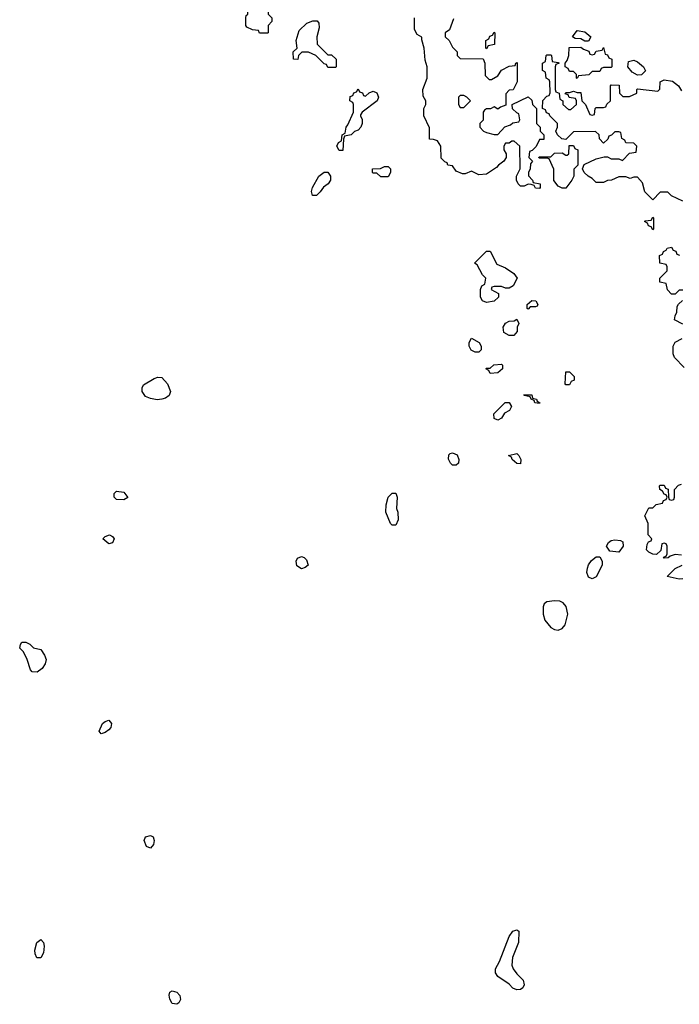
# Model space of a CAD drawing. Header units: inches. Extents: x 2710751 to 2829008, y 857003 to 965602.
# Tile 28 of 256: x 2733738 to 2737231, y 890103 to 895320. Entities that reach past the tile are written whole.
import ezdxf

# ---------------------------------------------------------------- set-up
doc = ezdxf.new("R2010")
doc.units = ezdxf.units.IN
doc.header["$MEASUREMENT"] = 0
doc.layers.add('C7839', color=7, linetype='Continuous')

msp = doc.modelspace()

# ---------------------------------------------------------------- linework, layer by layer
at = {"layer": 'C7839', "color": 2}
for points, elevation in [([(2735050, 895248), (2735008.4, 895248.4), (2735002, 895262), (2734970, 895266), (2734941.2, 895281.2), (2734935.3, 895290), (2734935.3, 895330), (2734938, 895342), (2734946, 895350), (2734947.3, 895372.7), (2734962, 895378), (2734967.3, 895392.7), (2734990, 895394), (2735018, 895450), (2735030, 895458), (2735056.9, 895456.9), (2735071.3, 895450), (2735071.3, 895410), (2735052, 895390), (2735054, 895350), (2735074, 895330), (2735074, 895310), (2735054, 895290), (2735054, 895250)], 14), ([(2735370, 895134), (2735390, 895134), (2735414, 895110), (2735414, 895070), (2735410, 895066), (2735370, 895066), (2735362, 895082), (2735350, 895086), (2735306, 895130), (2735267.3, 895147.3), (2735232.7, 895147.3), (2735214, 895130), (2735211, 895109), (2735188, 895110), (2735186, 895150), (2735208, 895170), (2735202, 895210), (2735218, 895262), (2735258, 895302), (2735290, 895314), (2735314, 895314), (2735322, 895302), (2735323.6, 895276.4), (2735312, 895230), (2735314, 895190)], 14), ([(2736210, 895166), (2736206, 895170), (2736206, 895210), (2736222, 895218), (2736227.3, 895232.7), (2736242, 895238), (2736250, 895254), (2736254, 895250), (2736251.6, 895188.4), (2736218, 895182)], 14), ([(2736730, 895206), (2736710, 895218), (2736680.4, 895220.4), (2736666, 895230), (2736690, 895262), (2736730, 895256), (2736762, 895230), (2736750, 895206)], 14), ([(2736770, 895134), (2736782, 895138), (2736790, 895154), (2736822, 895158), (2736830, 895172), (2736838, 895138), (2736850, 895134), (2736858, 895118), (2736874, 895110), (2736874, 895070), (2736870, 895066), (2736830, 895066), (2736818, 895062), (2736810, 895046), (2736770, 895046), (2736751.6, 895028.4), (2736698, 895022), (2736690, 895008), (2736686, 895010), (2736686, 895030), (2736670, 895046), (2736650, 895046), (2736642, 895062), (2736626, 895070), (2736626, 895090), (2736636.4, 895103.6), (2736646, 895130), (2736647.3, 895172.7), (2736710, 895174), (2736723.6, 895163.6), (2736752.7, 895152.7), (2736758, 895138)], 14), ([(2737010, 895026), (2736982, 895042), (2736958, 895070), (2736962, 895098), (2736990, 895104.7), (2737010, 895096), (2737042, 895070), (2737051.6, 895048.4), (2737030, 895028)], 14), ([(2735570, 894914), (2735588, 894932), (2735610, 894942), (2735630, 894932), (2735638, 894910), (2735631.3, 894890), (2735552, 894830), (2735543.6, 894816.4), (2735542, 894810), (2735550.8, 894790.8), (2735550.7, 894769.3), (2735544.7, 894750), (2735530, 894735.3), (2735511.6, 894728.4), (2735494, 894710), (2735458, 894702), (2735452.7, 894687.3), (2735450, 894626), (2735430, 894626), (2735418, 894650), (2735426, 894670), (2735442, 894678), (2735446, 894710), (2735462, 894718), (2735466, 894750), (2735476.4, 894763.6), (2735506, 894830), (2735506, 894870), (2735502, 894882), (2735486, 894890), (2735487.3, 894912.7), (2735502, 894918), (2735507.3, 894932.7), (2735522, 894938), (2735530, 894954), (2735538, 894938), (2735552.7, 894932.7), (2735558, 894918)], 14), ([(2736090, 894918), (2736070, 894918), (2736062, 894910), (2736062, 894870), (2736070, 894854), (2736090, 894854), (2736126, 894890), (2736106, 894910)], 14), ([(2736610, 894428), (2736590, 894438), (2736567.3, 894467.3), (2736567.3, 894527.3), (2736542, 894582), (2736530, 894586), (2736490, 894586), (2736486, 894590), (2736490, 894594), (2736550, 894594), (2736570, 894612), (2736610, 894614), (2736630, 894602), (2736638, 894602), (2736646, 894610), (2736647.3, 894652.7), (2736670, 894654), (2736678, 894638), (2736694, 894630), (2736694, 894550), (2736672.7, 894527.3), (2736672, 894490), (2736662, 894470), (2736630, 894428)], 14), ([(2735288.9, 894388.9), (2735284, 894410), (2735289, 894430), (2735322, 894490), (2735350, 894511.3), (2735370, 894512), (2735384.7, 894490), (2735384.7, 894470), (2735372, 894450), (2735346.8, 894433.2), (2735330, 894408), (2735310, 894389)], 14), ([(2735650, 894488), (2735630, 894506), (2735610, 894506), (2735606, 894510), (2735606, 894530), (2735648.4, 894531.6), (2735670, 894542), (2735690, 894542), (2735702, 894530), (2735702, 894510), (2735690, 894488)], 14), ([(2737090, 894206), (2737082, 894222), (2737067.3, 894227.3), (2737062, 894242), (2737046, 894250), (2737050, 894254), (2737082, 894258), (2737090, 894274), (2737094, 894270), (2737094, 894210)], 14), ([(2736310, 893898), (2736290, 893906), (2736250, 893906), (2736238, 893902), (2736234, 893890), (2736274, 893870), (2736274, 893850), (2736250, 893828), (2736210, 893822), (2736188, 893830), (2736178, 893850), (2736178, 893890), (2736186, 893910), (2736202, 893918), (2736206, 893950), (2736188.4, 893968.4), (2736160.4, 894020.4), (2736146, 894030), (2736210, 894094), (2736230, 894094), (2736265.4, 894025.4), (2736310, 894004.7), (2736355.3, 893975.3), (2736372, 893950), (2736351, 893909), (2736330, 893898)], 14), ([(2736430, 893786), (2736426, 893790), (2736426, 893810), (2736450, 893832), (2736471.1, 893831.1), (2736482, 893810), (2736478, 893802), (2736470, 893798), (2736442, 893798)], 14), ([(2736330, 893646), (2736302, 893662), (2736298, 893690), (2736310, 893712), (2736330, 893722), (2736356.4, 893723.6), (2736370, 893734), (2736382, 893710), (2736372, 893690), (2736371.6, 893668.4), (2736354, 893646), (2736350, 893646)], 14), ([(2736150, 893558), (2736128.4, 893568.4), (2736118, 893590), (2736118, 893610), (2736130, 893632), (2736172, 893610), (2736182, 893590), (2736182, 893570), (2736170, 893558)], 14), ([(2736230, 893446), (2736222, 893462), (2736206, 893470), (2736210, 893474), (2736230, 893474), (2736248.4, 893491.6), (2736290, 893494), (2736294, 893490), (2736294, 893470), (2736270, 893448)], 14), ([(2734465.6, 893305.6), (2734430, 893312.3), (2734403.3, 893323.3), (2734386, 893350), (2734386, 893370), (2734394.2, 893385.8), (2734450, 893418.8), (2734470, 893426), (2734490, 893424.7), (2734521, 893390), (2734536, 893350), (2734530, 893328.7), (2734510, 893314), (2734490, 893309)], 14), ([(2736630, 893386), (2736626, 893390), (2736630, 893454), (2736650, 893454), (2736674, 893430), (2736674, 893410), (2736658, 893402), (2736650, 893386)], 14), ([(2736490, 893286), (2736466, 893290), (2736462, 893302), (2736446, 893310), (2736442, 893322), (2736410, 893328), (2736407.3, 893332.7), (2736450, 893332), (2736454, 893314), (2736474, 893310), (2736478, 893298), (2736492, 893290)], 14), ([(2736270, 893198), (2736250, 893206), (2736248, 893232), (2736309.1, 893290.9), (2736330, 893292), (2736342, 893270), (2736331, 893249), (2736304.7, 893235.3), (2736290, 893208)], 14), ([(2736030, 892959), (2736019, 892970), (2736009.1, 892990.9), (2736010, 893014), (2736018, 893022), (2736030, 893024.7), (2736054, 893014), (2736064, 892990), (2736061, 892970), (2736050, 892959)], 14), ([(2736390, 892966), (2736370, 892968), (2736346, 892990), (2736342, 893002), (2736326, 893010), (2736370, 893022), (2736382, 893010), (2736392, 892990)], 14), ([(2734290, 892775.3), (2734250, 892778), (2734238, 892790), (2734238, 892810), (2734250, 892822), (2734290, 892816), (2734310, 892788.7)], 14), ([(2735710, 892642), (2735702, 892650), (2735677.2, 892710), (2735679, 892750), (2735689.2, 892790), (2735711.1, 892811.1), (2735730, 892811.3), (2735737.3, 892790), (2735734, 892730), (2735740.7, 892710), (2735742.8, 892670), (2735730, 892642)], 14), ([(2734210, 892542), (2734178, 892570), (2734190, 892582), (2734214, 892590), (2734230, 892582), (2734238, 892570), (2734230, 892548)], 14), ([(2736910, 892498), (2736864, 892504), (2736846, 892530), (2736855.3, 892550), (2736870, 892561), (2736890, 892564.7), (2736919.6, 892559.6), (2736932.7, 892552.7), (2736934, 892530)], 14), ([(2735230, 892409.4), (2735205.4, 892425.4), (2735202, 892450), (2735210, 892466), (2735230, 892476.3), (2735244.7, 892470), (2735257.5, 892457.5), (2735266, 892430), (2735250, 892417.2)], 14), ([(2736770, 892358), (2736750, 892366), (2736742, 892390), (2736745.6, 892414.4), (2736749.3, 892430.7), (2736765.6, 892454.4), (2736790, 892474), (2736810, 892474), (2736822, 892450), (2736822, 892430), (2736790, 892368)], 14), ([(2736570, 892240.5), (2736530, 892236.2), (2736515.8, 892224.2), (2736510.3, 892209.7), (2736510.3, 892170), (2736519, 892139), (2736550, 892099.3), (2736570, 892088.2), (2736590, 892085.5), (2736610, 892094), (2736627.3, 892112.7), (2736640.9, 892170), (2736632, 892210), (2736616, 892230), (2736598, 892238)], 18), ([(2733830, 891862), (2733804, 891864), (2733794.6, 891874.6), (2733778, 891930), (2733758, 891970), (2733738, 891990), (2733742, 892010), (2733750, 892022), (2733770, 892022), (2733790.9, 892010.9), (2733811.3, 891991.3), (2733850, 891982), (2733870, 891952), (2733877.3, 891930), (2733873.4, 891906.6), (2733857.1, 891882.9)], 14), ([(2734170, 891535.3), (2734159, 891550), (2734176, 891590), (2734190, 891602), (2734210, 891607.7), (2734223.8, 891590), (2734220.4, 891570), (2734210, 891557), (2734190, 891543.7)], 14), ([(2734430, 890929.2), (2734410, 890939), (2734397.2, 890970), (2734404, 890990), (2734430, 890997.3), (2734444.7, 890990), (2734450.6, 890970), (2734446.8, 890950)], 14), ([(2736370, 890179), (2736350, 890189), (2736329.2, 890210), (2736270, 890249.6), (2736257.4, 890270), (2736258, 890290), (2736279.7, 890330), (2736330, 890462.8), (2736350, 890490.7), (2736370, 890498), (2736382, 890490), (2736378.8, 890430), (2736347.3, 890350), (2736344, 890310), (2736350.6, 890290.6), (2736370, 890264.7), (2736404.7, 890230), (2736410, 890206), (2736402, 890190), (2736390, 890182)], 14), ([(2733828.5, 890348.5), (2733819.6, 890370), (2733818.7, 890390), (2733828.2, 890430), (2733850, 890445.5), (2733863.8, 890430), (2733866.7, 890410), (2733863.8, 890376.2), (2733850, 890349.2)], 14), ([(2734570, 890102.7), (2734546.2, 890106.2), (2734532.7, 890130), (2734529.4, 890150.6), (2734533.6, 890166.4), (2734546, 890174), (2734570, 890166.8), (2734586.8, 890150), (2734590, 890128), (2734581, 890110)], 14)]:
    msp.add_lwpolyline(points, close=True, dxfattribs=dict(at, elevation=elevation))
at = {"layer": 'C7839', "color": 2, "elevation": 14}
for points in [[(2736035.3, 895324.7), (2736014, 895266), (2735992, 895250), (2735992, 895230), (2736012, 895210), (2736030, 895174), (2736054, 895150), (2736054, 895130), (2736070, 895114), (2736192.7, 895112.7), (2736202, 895090), (2736203.6, 895023.6), (2736223.6, 895003.6), (2736236.4, 895003.6), (2736270, 895022), (2736290, 895052), (2736330, 895074), (2736362, 895078), (2736366, 895090), (2736372.7, 895092.7), (2736372, 894990), (2736351.1, 894948.9), (2736330, 894946), (2736312.7, 894927.3), (2736312.7, 894867.3), (2736283.6, 894856.4), (2736270, 894846), (2736250, 894858), (2736232, 894848), (2736210, 894848), (2736199.6, 894840.4), (2736192, 894830), (2736191.6, 894788.4), (2736174, 894770), (2736174, 894750), (2736194, 894730), (2736210, 894722), (2736250, 894712), (2736270, 894712), (2736307.3, 894752.7), (2736336.4, 894763.6), (2736350, 894774), (2736382, 894778), (2736386, 894790), (2736382, 894822), (2736370, 894826), (2736347.3, 894847.3), (2736346, 894870), (2736430, 894912), (2736450, 894894), (2736454, 894870), (2736474, 894850), (2736474, 894770), (2736494, 894750), (2736494, 894730), (2736514, 894710), (2736514, 894686), (2736490, 894686), (2736472.7, 894647.3), (2736452.7, 894627.3), (2736438, 894622), (2736434, 894590), (2736454, 894570), (2736443.6, 894556.4), (2736442, 894530), (2736432, 894510), (2736432.7, 894492.7), (2736454, 894470), (2736458, 894458), (2736494, 894450), (2736494, 894430), (2736490, 894426), (2736470, 894428), (2736462, 894442), (2736447.3, 894447.3), (2736430, 894448), (2736410, 894438), (2736390, 894438), (2736378, 894450), (2736368.7, 894470), (2736368.7, 894490), (2736388, 894530), (2736386, 894650), (2736356.4, 894676.4), (2736343.6, 894676.4), (2736330, 894666), (2736310, 894666), (2736302, 894650), (2736302, 894630), (2736314, 894610), (2736314, 894590), (2736302, 894570), (2736274, 894550), (2736263.6, 894536.4), (2736210, 894502), (2736170, 894498), (2736130, 894518), (2736096.9, 894503.1), (2736083.1, 894503.1), (2736050, 894518), (2736030, 894546), (2736006, 894550), (2736002, 894562), (2735990, 894566), (2735970, 894586), (2735968, 894650), (2735950, 894678), (2735930, 894686), (2735907.3, 894687.3), (2735907.3, 894747.3), (2735878, 894810), (2735878, 894850), (2735888, 894870), (2735888, 894890), (2735875.3, 894915.3), (2735873.2, 894950), (2735895.3, 895010), (2735895.3, 895070), (2735885.6, 895105.6), (2735879.3, 895170), (2735867.3, 895212.7), (2735867.3, 895227.3), (2735842, 895242), (2735828.4, 895268.4), (2735828, 895330)], [(2737250, 894358), (2737190, 894386), (2737170, 894406), (2737130, 894406), (2737090, 894366), (2737048.4, 894408.4), (2737036.4, 894456.4), (2737010, 894486), (2736990, 894486), (2736970, 894478), (2736947.3, 894487.3), (2736910, 894488), (2736871.1, 894468.9), (2736850, 894468), (2736830, 894458), (2736790, 894458), (2736770, 894478), (2736748, 894490), (2736728, 894510), (2736718, 894530), (2736727.3, 894552.7), (2736790, 894582), (2736832.7, 894592.7), (2736850, 894594), (2736870, 894582), (2736910, 894582), (2736930, 894574), (2736967.3, 894612.7), (2737002, 894618), (2737006, 894650), (2736990, 894666), (2736947.3, 894667.3), (2736942, 894682), (2736926, 894690), (2736922, 894722), (2736910, 894726), (2736890, 894726), (2736872.7, 894707.3), (2736858, 894702), (2736852.7, 894687.3), (2736830, 894666), (2736808.4, 894688.4), (2736806, 894710), (2736787.3, 894727.3), (2736670, 894726), (2736630, 894686), (2736608.4, 894688.4), (2736586, 894710), (2736578, 894730), (2736586, 894750), (2736586, 894770), (2736546, 894810), (2736542, 894822), (2736527.3, 894827.3), (2736522, 894842), (2736506, 894850), (2736508.4, 894891.6), (2736530, 894914), (2736542, 894918), (2736547.3, 894932.7), (2736546, 894990), (2736542, 895002), (2736526, 895010), (2736522, 895042), (2736506, 895050), (2736506, 895090), (2736522, 895098), (2736526, 895130), (2736530, 895134), (2736550, 895134), (2736554, 895130), (2736558, 895098), (2736590, 895094), (2736594, 895090), (2736578, 895082), (2736574, 895070), (2736574, 894950), (2736578, 894938), (2736594, 894930), (2736598, 894898), (2736614, 894890), (2736614, 894870), (2736643.6, 894843.6), (2736656.4, 894843.6), (2736686, 894870), (2736686, 894890), (2736682, 894902), (2736647.3, 894907.3), (2736642, 894922), (2736627.3, 894927.3), (2736630, 894934), (2736650, 894934), (2736670, 894942), (2736690, 894934), (2736710, 894934), (2736714, 894890), (2736734, 894870), (2736758, 894818), (2736770, 894814), (2736782, 894818), (2736786, 894850), (2736790, 894854), (2736830, 894854), (2736842, 894858), (2736847.3, 894872.7), (2736866, 894890), (2736866, 894970), (2736870, 894974), (2736912.7, 894972.7), (2736914, 894930), (2736932.7, 894912.7), (2736967.3, 894912.7), (2737006, 894930), (2737006, 894950), (2737010, 894954), (2737118, 894942), (2737127.3, 894952.7), (2737128.9, 894991.1), (2737150, 895001), (2737194.6, 894994.6), (2737226, 894970), (2737242.8, 894942.8)], [(2737250, 893886), (2737230, 893886), (2737210, 893866), (2737190, 893866), (2737168.4, 893888.4), (2737162, 893922), (2737128.4, 893928.4), (2737128.7, 893950), (2737166, 893990), (2737166, 894010), (2737162, 894022), (2737128, 894030), (2737126, 894070), (2737142, 894078), (2737148, 894092), (2737162, 894098), (2737166, 894110), (2737190, 894114), (2737198, 894098), (2737212.7, 894092.7), (2737218, 894078), (2737232.7, 894072.7)], [(2737250, 893706), (2737206, 893730), (2737208.4, 893751.6), (2737218, 893770), (2737220.4, 893799.6), (2737227.3, 893812.7), (2737248, 893832)], [(2737256.4, 893476.4), (2737206, 893530), (2737198, 893550), (2737198, 893590), (2737208.7, 893611.3), (2737246, 893630)], [(2737242, 892482), (2737210, 892486), (2737182, 892478), (2737171.6, 892468.4), (2737150, 892466), (2737147.3, 892472.7), (2737162, 892478), (2737166, 892490), (2737166, 892530), (2737162, 892542), (2737150, 892546), (2737138, 892542), (2737132.7, 892507.3), (2737110, 892486), (2737090, 892488), (2737070, 892498), (2737058, 892510), (2737060.4, 892539.6), (2737067.3, 892552.7), (2737082, 892558), (2737086, 892570), (2737066, 892590), (2737066, 892650), (2737048.9, 892691.1), (2737070, 892734), (2737090, 892734), (2737108.4, 892751.6), (2737142, 892758), (2737148, 892772), (2737162, 892778), (2737166, 892790), (2737162, 892802), (2737150, 892806), (2737142, 892822), (2737128, 892830), (2737126, 892850), (2737130, 892854), (2737150, 892854), (2737158, 892838), (2737172.7, 892832.7), (2737174, 892790), (2737178, 892778), (2737190, 892774), (2737202, 892778), (2737206, 892790), (2737206, 892830), (2737227.3, 892852.7), (2737242, 892858)], [(2737250, 892358), (2737230, 892355.3), (2737166, 892370), (2737210, 892412), (2737246, 892430)]]:
    msp.add_lwpolyline(points, dxfattribs=at)

doc.saveas('drawing.dxf')
